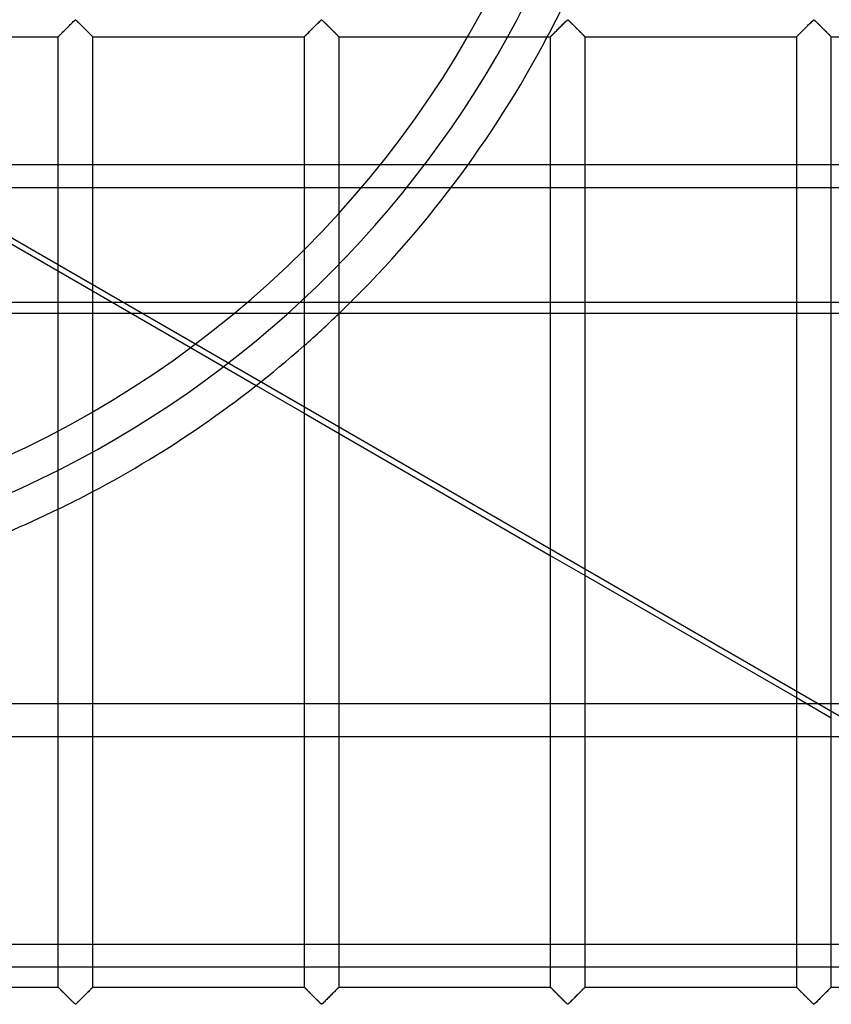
# Model space of a CAD drawing. Header units: millimetres. Extents: x -455 to 455, y -455 to 455.
# Tile 32 of 58: x 62 to 179, y -211 to -70. Entities that reach past the tile are written whole.
import ezdxf

# ---------------------------------------------------------------- set-up
doc = ezdxf.new("R2010")
doc.units = ezdxf.units.MM
doc.layers.add('MAIN-1', color=7, linetype='Continuous')
doc.layers.add('MAIN-2', color=7, linetype='Continuous')

msp = doc.modelspace()

# ---------------------------------------------------------------- linework, layer by layer
at = {"layer": 'MAIN-1'}
for p, q in [((68.97, -71.87), (69.09, -71.75)), ((69.09, -71.75), (69.21, -71.63)), ((69.21, -71.63), (69.33, -71.51)), ((69.33, -71.51), (69.45, -71.39)), ((69.45, -71.39), (69.56, -71.27)), ((69.56, -71.27), (69.68, -71.16)), ((69.68, -71.16), (69.79, -71.04)), ((69.79, -71.04), (69.91, -70.93)), ((69.91, -70.93), (70.01, -70.83)), ((70.01, -70.83), (70.11, -70.73)), ((70.11, -70.73), (70.21, -70.64)), ((70.21, -70.64), (70.3, -70.55)), ((70.3, -70.55), (70.42, -70.49)), ((70.42, -70.49), (70.49, -70.52)), ((70.49, -70.52), (70.54, -70.56)), ((70.54, -70.56), (70.6, -70.61)), ((70.6, -70.61), (70.65, -70.66)), ((70.65, -70.66), (70.71, -70.72)), ((70.71, -70.72), (70.76, -70.77)), ((70.76, -70.77), (70.82, -70.83)), ((70.82, -70.83), (70.88, -70.89)), ((70.88, -70.89), (70.95, -70.95)), ((70.95, -70.95), (71.01, -71.01)), ((71.01, -71.01), (71.08, -71.08)), ((71.08, -71.08), (71.14, -71.15)), ((71.14, -71.15), (71.21, -71.21)), ((71.21, -71.21), (71.28, -71.28)), ((71.28, -71.28), (71.34, -71.35)), ((71.34, -71.35), (71.41, -71.41)), ((71.41, -71.41), (71.48, -71.48)), ((71.48, -71.48), (71.55, -71.55)), ((71.55, -71.55), (71.62, -71.62)), ((71.62, -71.62), (71.69, -71.69)), ((71.69, -71.69), (71.76, -71.76)), ((71.76, -71.76), (71.82, -71.83)), ((104.18, -71.87), (104.29, -71.75)), ((104.29, -71.75), (104.41, -71.63)), ((104.41, -71.63), (104.53, -71.51)), ((104.53, -71.51), (104.65, -71.39)), ((104.65, -71.39), (104.77, -71.27)), ((104.77, -71.27), (104.89, -71.16)), ((104.89, -71.16), (105, -71.04)), ((105, -71.04), (105.11, -70.93)), ((105.11, -70.93), (105.22, -70.83)), ((105.22, -70.83), (105.32, -70.73)), ((105.32, -70.73), (105.42, -70.64)), ((105.42, -70.64), (105.51, -70.55)), ((105.51, -70.55), (105.62, -70.49)), ((105.62, -70.49), (105.7, -70.52)), ((105.7, -70.52), (105.75, -70.56)), ((105.75, -70.56), (105.81, -70.61)), ((105.81, -70.61), (105.86, -70.66)), ((105.86, -70.66), (105.92, -70.72)), ((105.92, -70.72), (105.97, -70.77)), ((105.97, -70.77), (106.03, -70.83)), ((106.03, -70.83), (106.09, -70.89)), ((106.09, -70.89), (106.16, -70.95)), ((106.16, -70.95), (106.22, -71.01)), ((106.22, -71.01), (106.28, -71.08)), ((106.28, -71.08), (106.35, -71.15)), ((106.35, -71.15), (106.42, -71.21)), ((106.42, -71.21), (106.48, -71.28)), ((106.48, -71.28), (106.55, -71.35)), ((106.55, -71.35), (106.62, -71.41)), ((106.62, -71.41), (106.69, -71.48)), ((106.69, -71.48), (106.76, -71.55)), ((106.76, -71.55), (106.83, -71.62)), ((106.83, -71.62), (106.9, -71.69)), ((106.9, -71.69), (106.96, -71.76)), ((106.96, -71.76), (107.03, -71.83)), ((139.38, -71.87), (139.5, -71.75)), ((139.5, -71.75), (139.62, -71.63)), ((139.62, -71.63), (139.74, -71.51)), ((139.74, -71.51), (139.86, -71.39)), ((139.86, -71.39), (139.98, -71.27)), ((139.98, -71.27), (140.1, -71.16)), ((140.1, -71.16), (140.21, -71.04)), ((140.21, -71.04), (140.32, -70.93)), ((140.32, -70.93), (140.43, -70.83)), ((140.43, -70.83), (140.53, -70.73)), ((140.53, -70.73), (140.63, -70.64)), ((140.63, -70.64), (140.72, -70.55)), ((140.72, -70.55), (140.83, -70.49)), ((140.83, -70.49), (140.91, -70.52)), ((140.91, -70.52), (140.96, -70.56)), ((140.96, -70.56), (141.01, -70.61)), ((141.01, -70.61), (141.07, -70.66)), ((141.07, -70.66), (141.12, -70.72)), ((141.12, -70.72), (141.18, -70.77)), ((141.18, -70.77), (141.24, -70.83)), ((141.24, -70.83), (141.3, -70.89)), ((141.3, -70.89), (141.36, -70.95)), ((141.36, -70.95), (141.43, -71.01)), ((141.43, -71.01), (141.49, -71.08)), ((141.49, -71.08), (141.56, -71.15)), ((141.56, -71.15), (141.62, -71.21)), ((141.62, -71.21), (141.69, -71.28)), ((141.69, -71.28), (141.76, -71.35)), ((141.76, -71.35), (141.83, -71.41)), ((141.83, -71.41), (141.9, -71.48)), ((141.9, -71.48), (141.97, -71.55)), ((141.97, -71.55), (142.03, -71.62)), ((142.03, -71.62), (142.1, -71.69)), ((142.1, -71.69), (142.17, -71.76)), ((142.17, -71.76), (142.24, -71.83)), ((174.59, -71.87), (174.71, -71.75)), ((174.71, -71.75), (174.83, -71.63)), ((174.83, -71.63), (174.95, -71.51)), ((174.95, -71.51), (175.07, -71.39)), ((175.07, -71.39), (175.19, -71.27)), ((175.19, -71.27), (175.3, -71.16)), ((175.3, -71.16), (175.42, -71.04)), ((175.42, -71.04), (175.53, -70.93)), ((175.53, -70.93), (175.64, -70.83)), ((175.64, -70.83), (175.74, -70.73)), ((175.74, -70.73), (175.83, -70.64)), ((175.83, -70.64), (175.93, -70.55)), ((175.93, -70.55), (176.04, -70.49)), ((176.04, -70.49), (176.11, -70.52)), ((176.11, -70.52), (176.17, -70.56)), ((176.17, -70.56), (176.22, -70.61)), ((176.22, -70.61), (176.28, -70.66)), ((176.28, -70.66), (176.33, -70.72)), ((176.33, -70.72), (176.39, -70.77)), ((176.39, -70.77), (176.45, -70.83)), ((176.45, -70.83), (176.51, -70.89)), ((176.51, -70.89), (176.57, -70.95)), ((176.57, -70.95), (176.64, -71.01)), ((176.64, -71.01), (176.7, -71.08)), ((176.7, -71.08), (176.77, -71.15)), ((176.77, -71.15), (176.83, -71.21)), ((176.83, -71.21), (176.9, -71.28)), ((176.9, -71.28), (176.97, -71.35)), ((176.97, -71.35), (177.04, -71.41)), ((177.04, -71.41), (177.1, -71.48)), ((177.1, -71.48), (177.17, -71.55)), ((177.17, -71.55), (177.24, -71.62)), ((177.24, -71.62), (177.31, -71.69)), ((177.31, -71.69), (177.38, -71.76)), ((177.38, -71.76), (177.45, -71.83)), ((37.71, -72.92), (67.92, -72.92)), ((67.92, -72.91), (67.95, -72.89)), ((67.92, -72.92), (67.92, -72.91)), ((67.92, -72.92), (67.92, -208.75)), ((67.95, -72.89), (67.98, -72.86)), ((67.98, -72.86), (68.03, -72.81)), ((68.03, -72.81), (68.09, -72.75)), ((68.09, -72.75), (68.16, -72.68)), ((68.16, -72.68), (68.24, -72.6)), ((68.24, -72.6), (68.33, -72.51)), ((68.33, -72.51), (68.42, -72.41)), ((68.42, -72.41), (68.52, -72.31)), ((68.52, -72.31), (68.63, -72.2)), ((68.63, -72.2), (68.74, -72.1)), ((68.74, -72.1), (68.85, -71.98)), ((68.85, -71.98), (68.97, -71.87)), ((71.82, -71.83), (71.89, -71.89)), ((71.89, -71.89), (71.96, -71.96)), ((71.96, -71.96), (72.02, -72.02)), ((72.02, -72.02), (72.09, -72.09)), ((72.09, -72.09), (72.15, -72.15)), ((72.15, -72.15), (72.21, -72.21)), ((72.21, -72.21), (72.27, -72.27)), ((72.27, -72.27), (72.33, -72.33)), ((72.33, -72.33), (72.39, -72.39)), ((72.39, -72.39), (72.45, -72.45)), ((72.45, -72.45), (72.5, -72.5)), ((72.5, -72.5), (72.56, -72.56)), ((72.56, -72.56), (72.61, -72.61)), ((72.61, -72.61), (72.65, -72.65)), ((72.65, -72.65), (72.7, -72.7)), ((72.7, -72.7), (72.74, -72.74)), ((72.74, -72.74), (72.77, -72.77)), ((72.77, -72.77), (72.81, -72.81)), ((72.81, -72.81), (72.83, -72.84)), ((72.83, -72.84), (72.86, -72.86)), ((72.86, -72.86), (72.88, -72.88)), ((72.88, -72.88), (72.9, -72.9)), ((72.9, -72.9), (72.91, -72.91)), ((72.91, -72.91), (72.91, -72.91)), ((72.91, -72.91), (72.92, -72.92)), ((72.92, -208.75), (72.92, -72.92)), ((72.92, -72.92), (103.13, -72.92)), ((103.13, -72.91), (103.15, -72.89)), ((103.13, -72.92), (103.13, -72.91)), ((103.13, -72.92), (103.13, -208.75)), ((103.15, -72.89), (103.19, -72.86)), ((103.19, -72.86), (103.23, -72.81)), ((103.23, -72.81), (103.29, -72.75)), ((103.29, -72.75), (103.36, -72.68)), ((103.36, -72.68), (103.45, -72.6)), ((103.45, -72.6), (103.53, -72.51)), ((103.53, -72.51), (103.63, -72.41)), ((103.63, -72.41), (103.73, -72.31)), ((103.73, -72.31), (103.84, -72.2)), ((103.84, -72.2), (103.95, -72.1)), ((103.95, -72.1), (104.06, -71.98)), ((104.06, -71.98), (104.18, -71.87)), ((107.03, -71.83), (107.1, -71.89)), ((107.1, -71.89), (107.17, -71.96)), ((107.17, -71.96), (107.23, -72.02)), ((107.23, -72.02), (107.3, -72.09)), ((107.3, -72.09), (107.36, -72.15)), ((107.36, -72.15), (107.42, -72.21)), ((107.42, -72.21), (107.48, -72.27)), ((107.48, -72.27), (107.54, -72.33)), ((107.54, -72.33), (107.6, -72.39)), ((107.6, -72.39), (107.66, -72.45)), ((107.66, -72.45), (107.71, -72.5)), ((107.71, -72.5), (107.76, -72.56)), ((107.76, -72.56), (107.81, -72.61)), ((107.81, -72.61), (107.86, -72.65)), ((107.86, -72.65), (107.9, -72.7)), ((107.9, -72.7), (107.94, -72.74)), ((107.94, -72.74), (107.98, -72.77)), ((107.98, -72.77), (108.01, -72.81)), ((108.01, -72.81), (108.04, -72.84)), ((108.04, -72.84), (108.07, -72.86)), ((108.07, -72.86), (108.09, -72.88)), ((108.09, -72.88), (108.1, -72.9)), ((108.1, -72.9), (108.11, -72.91)), ((108.11, -72.91), (108.12, -72.91)), ((108.12, -72.91), (108.12, -72.92)), ((108.12, -208.75), (108.12, -72.92)), ((108.12, -72.92), (138.33, -72.92)), ((138.33, -72.92), (138.34, -72.91)), ((138.33, -72.92), (138.33, -208.75)), ((138.34, -72.91), (138.36, -72.89)), ((138.36, -72.89), (138.4, -72.86)), ((138.4, -72.86), (138.44, -72.81)), ((138.44, -72.81), (138.5, -72.75)), ((138.5, -72.75), (138.57, -72.68)), ((138.57, -72.68), (138.65, -72.6)), ((138.65, -72.6), (138.74, -72.51)), ((138.74, -72.51), (138.84, -72.41)), ((138.84, -72.41), (138.94, -72.31)), ((138.94, -72.31), (139.05, -72.2)), ((139.05, -72.2), (139.16, -72.1)), ((139.16, -72.1), (139.27, -71.98)), ((139.27, -71.98), (139.38, -71.87)), ((142.24, -71.83), (142.31, -71.89)), ((142.31, -71.89), (142.37, -71.96)), ((142.37, -71.96), (142.44, -72.02)), ((142.44, -72.02), (142.5, -72.09)), ((142.5, -72.09), (142.57, -72.15)), ((142.57, -72.15), (142.63, -72.21)), ((142.63, -72.21), (142.69, -72.27)), ((142.69, -72.27), (142.75, -72.33)), ((142.75, -72.33), (142.81, -72.39)), ((142.81, -72.39), (142.86, -72.45)), ((142.86, -72.45), (142.92, -72.5)), ((142.92, -72.5), (142.97, -72.56)), ((142.97, -72.56), (143.02, -72.61)), ((143.02, -72.61), (143.07, -72.65)), ((143.07, -72.65), (143.11, -72.7)), ((143.11, -72.7), (143.15, -72.74)), ((143.15, -72.74), (143.19, -72.77)), ((143.19, -72.77), (143.22, -72.81)), ((143.22, -72.81), (143.25, -72.84)), ((143.25, -72.84), (143.28, -72.86)), ((143.28, -72.86), (143.3, -72.88)), ((143.3, -72.88), (143.31, -72.9)), ((143.31, -72.9), (143.32, -72.91)), ((143.32, -72.91), (143.33, -72.91)), ((143.33, -72.91), (143.33, -72.92)), ((143.33, -208.75), (143.33, -72.92)), ((143.33, -72.92), (173.54, -72.92)), ((173.54, -72.92), (173.55, -72.91)), ((173.54, -72.92), (173.54, -208.75)), ((173.55, -72.91), (173.57, -72.89)), ((173.57, -72.89), (173.6, -72.86)), ((173.6, -72.86), (173.65, -72.81)), ((173.65, -72.81), (173.71, -72.75)), ((173.71, -72.75), (173.78, -72.68)), ((173.78, -72.68), (173.86, -72.6)), ((173.86, -72.6), (173.95, -72.51)), ((173.95, -72.51), (174.05, -72.41)), ((174.05, -72.41), (174.15, -72.31)), ((174.15, -72.31), (174.26, -72.2)), ((174.26, -72.2), (174.36, -72.1)), ((174.36, -72.1), (174.48, -71.98)), ((174.48, -71.98), (174.59, -71.87)), ((177.45, -71.83), (177.52, -71.89)), ((177.52, -71.89), (177.58, -71.96)), ((177.58, -71.96), (177.65, -72.02)), ((177.65, -72.02), (177.71, -72.09)), ((177.71, -72.09), (177.78, -72.15)), ((177.78, -72.15), (177.84, -72.21)), ((177.84, -72.21), (177.9, -72.27)), ((177.9, -72.27), (177.96, -72.33)), ((177.96, -72.33), (178.02, -72.39)), ((178.02, -72.39), (178.07, -72.45)), ((178.07, -72.45), (178.13, -72.5)), ((178.13, -72.5), (178.18, -72.56)), ((178.18, -72.56), (178.23, -72.61)), ((178.23, -72.61), (178.28, -72.65)), ((178.28, -72.65), (178.32, -72.7)), ((178.32, -72.7), (178.36, -72.74)), ((178.36, -72.74), (178.4, -72.77)), ((178.4, -72.77), (178.43, -72.81)), ((178.43, -72.81), (178.46, -72.84)), ((178.46, -72.84), (178.48, -72.86)), ((178.48, -72.86), (178.5, -72.88)), ((178.5, -72.88), (178.52, -72.9)), ((178.52, -72.9), (178.53, -72.91)), ((178.53, -72.91), (178.54, -72.91)), ((178.54, -72.91), (178.54, -72.92)), ((178.54, -208.75), (178.54, -72.92)), ((178.54, -72.92), (208.75, -72.92)), ((96.27, -122.75), (103.13, -126.71)), ((108.12, -129.6), (138.33, -147.04)), ((143.33, -149.92), (173.54, -167.36)), ((58.17, -168.22), (67.92, -168.22)), ((72.92, -168.22), (103.13, -168.22)), ((108.12, -168.22), (138.33, -168.22)), ((143.33, -168.22), (173.54, -168.22)), ((67.92, -172.98), (58.17, -172.98)), ((103.13, -172.98), (72.92, -172.98)), ((138.33, -172.98), (108.12, -172.98)), ((173.54, -172.98), (143.33, -172.98)), ((183.26, -172.98), (178.54, -172.98)), ((58.17, -205.86), (67.92, -205.86)), ((72.92, -205.86), (103.13, -205.86)), ((108.12, -205.86), (138.33, -205.86)), ((143.33, -205.86), (173.54, -205.86)), ((178.54, -205.86), (208.75, -205.86)), ((37.71, -208.75), (67.92, -208.75)), ((67.93, -208.76), (67.92, -208.75)), ((67.92, -208.75), (67.92, -208.75)), ((67.94, -208.77), (67.93, -208.76)), ((67.95, -208.79), (67.94, -208.77)), ((67.97, -208.81), (67.95, -208.79)), ((68, -208.83), (67.97, -208.81)), ((68.03, -208.86), (68, -208.83)), ((68.06, -208.89), (68.03, -208.86)), ((68.1, -208.93), (68.06, -208.89)), ((68.14, -208.97), (68.1, -208.93)), ((68.18, -209.01), (68.14, -208.97)), ((68.23, -209.06), (68.18, -209.01)), ((68.28, -209.11), (68.23, -209.06)), ((68.33, -209.16), (68.28, -209.11)), ((68.39, -209.22), (68.33, -209.16)), ((68.44, -209.27), (68.39, -209.22)), ((68.5, -209.33), (68.44, -209.27)), ((68.56, -209.39), (68.5, -209.33)), ((68.62, -209.45), (68.56, -209.39)), ((68.68, -209.51), (68.62, -209.45)), ((68.75, -209.58), (68.68, -209.51)), ((68.81, -209.64), (68.75, -209.58)), ((68.88, -209.71), (68.81, -209.64)), ((68.94, -209.77), (68.88, -209.71)), ((71.98, -209.68), (71.87, -209.8)), ((72.09, -209.57), (71.98, -209.68)), ((72.2, -209.46), (72.09, -209.57)), ((72.31, -209.36), (72.2, -209.46)), ((72.41, -209.25), (72.31, -209.36)), ((72.51, -209.16), (72.41, -209.25)), ((72.6, -209.07), (72.51, -209.16)), ((72.68, -208.99), (72.6, -209.07)), ((72.75, -208.92), (72.68, -208.99)), ((72.81, -208.86), (72.75, -208.92)), ((72.85, -208.81), (72.81, -208.86)), ((72.89, -208.78), (72.85, -208.81)), ((72.91, -208.76), (72.89, -208.78)), ((72.92, -208.75), (72.91, -208.76)), ((72.92, -208.75), (103.13, -208.75)), ((103.14, -208.76), (103.13, -208.75)), ((103.13, -208.75), (103.13, -208.75)), ((103.15, -208.77), (103.14, -208.76)), ((103.16, -208.79), (103.15, -208.77)), ((103.18, -208.81), (103.16, -208.79)), ((103.21, -208.83), (103.18, -208.81)), ((103.24, -208.86), (103.21, -208.83)), ((103.27, -208.89), (103.24, -208.86)), ((103.31, -208.93), (103.27, -208.89)), ((103.35, -208.97), (103.31, -208.93)), ((103.39, -209.01), (103.35, -208.97)), ((103.44, -209.06), (103.39, -209.01)), ((103.49, -209.11), (103.44, -209.06)), ((103.54, -209.16), (103.49, -209.11)), ((103.59, -209.22), (103.54, -209.16)), ((103.65, -209.27), (103.59, -209.22)), ((103.71, -209.33), (103.65, -209.27)), ((103.77, -209.39), (103.71, -209.33)), ((103.83, -209.45), (103.77, -209.39)), ((103.89, -209.51), (103.83, -209.45)), ((103.95, -209.58), (103.89, -209.51)), ((104.02, -209.64), (103.95, -209.58)), ((104.08, -209.71), (104.02, -209.64)), ((104.15, -209.77), (104.08, -209.71)), ((107.19, -209.68), (107.07, -209.8)), ((107.3, -209.57), (107.19, -209.68)), ((107.41, -209.46), (107.3, -209.57)), ((107.52, -209.36), (107.41, -209.46)), ((107.62, -209.25), (107.52, -209.36)), ((107.72, -209.16), (107.62, -209.25)), ((107.8, -209.07), (107.72, -209.16)), ((107.89, -208.99), (107.8, -209.07)), ((107.96, -208.92), (107.89, -208.99)), ((108.02, -208.86), (107.96, -208.92)), ((108.06, -208.81), (108.02, -208.86)), ((108.1, -208.78), (108.06, -208.81)), ((108.12, -208.76), (108.1, -208.78)), ((108.12, -208.75), (108.12, -208.76)), ((108.12, -208.75), (138.33, -208.75)), ((138.34, -208.75), (138.33, -208.75)), ((138.34, -208.76), (138.34, -208.75)), ((138.35, -208.77), (138.34, -208.76)), ((138.37, -208.79), (138.35, -208.77)), ((138.39, -208.81), (138.37, -208.79)), ((138.42, -208.83), (138.39, -208.81)), ((138.44, -208.86), (138.42, -208.83)), ((138.48, -208.89), (138.44, -208.86)), ((138.51, -208.93), (138.48, -208.89)), ((138.55, -208.97), (138.51, -208.93)), ((138.6, -209.01), (138.55, -208.97)), ((138.64, -209.06), (138.6, -209.01)), ((138.69, -209.11), (138.64, -209.06)), ((138.75, -209.16), (138.69, -209.11)), ((138.8, -209.22), (138.75, -209.16)), ((138.86, -209.27), (138.8, -209.22)), ((138.92, -209.33), (138.86, -209.27)), ((138.98, -209.39), (138.92, -209.33)), ((139.04, -209.45), (138.98, -209.39)), ((139.1, -209.51), (139.04, -209.45)), ((139.16, -209.58), (139.1, -209.51)), ((139.23, -209.64), (139.16, -209.58)), ((139.29, -209.71), (139.23, -209.64)), ((139.36, -209.77), (139.29, -209.71)), ((142.4, -209.68), (142.28, -209.8)), ((142.51, -209.57), (142.4, -209.68)), ((142.62, -209.46), (142.51, -209.57)), ((142.73, -209.36), (142.62, -209.46)), ((142.83, -209.25), (142.73, -209.36)), ((142.92, -209.16), (142.83, -209.25)), ((143.01, -209.07), (142.92, -209.16)), ((143.09, -208.99), (143.01, -209.07)), ((143.16, -208.92), (143.09, -208.99)), ((143.22, -208.86), (143.16, -208.92)), ((143.27, -208.81), (143.22, -208.86)), ((143.3, -208.78), (143.27, -208.81)), ((143.33, -208.76), (143.3, -208.78)), ((143.33, -208.75), (143.33, -208.76)), ((143.33, -208.75), (173.54, -208.75)), ((173.55, -208.76), (173.54, -208.75)), ((173.54, -208.75), (173.54, -208.75)), ((173.56, -208.77), (173.55, -208.76)), ((173.58, -208.79), (173.56, -208.77)), ((173.6, -208.81), (173.58, -208.79)), ((173.62, -208.83), (173.6, -208.81)), ((173.65, -208.86), (173.62, -208.83)), ((173.69, -208.89), (173.65, -208.86)), ((173.72, -208.93), (173.69, -208.89)), ((173.76, -208.97), (173.72, -208.93)), ((173.81, -209.01), (173.76, -208.97)), ((173.85, -209.06), (173.81, -209.01)), ((173.9, -209.11), (173.85, -209.06)), ((173.96, -209.16), (173.9, -209.11)), ((174.01, -209.22), (173.96, -209.16)), ((174.07, -209.27), (174.01, -209.22)), ((174.13, -209.33), (174.07, -209.27)), ((174.19, -209.39), (174.13, -209.33)), ((174.25, -209.45), (174.19, -209.39)), ((174.31, -209.51), (174.25, -209.45)), ((174.37, -209.58), (174.31, -209.51)), ((174.43, -209.64), (174.37, -209.58)), ((174.5, -209.71), (174.43, -209.64)), ((174.57, -209.77), (174.5, -209.71)), ((177.61, -209.68), (177.49, -209.8)), ((177.72, -209.57), (177.61, -209.68)), ((177.83, -209.46), (177.72, -209.57)), ((177.93, -209.36), (177.83, -209.46)), ((178.04, -209.25), (177.93, -209.36)), ((178.13, -209.16), (178.04, -209.25)), ((178.22, -209.07), (178.13, -209.16)), ((178.3, -208.99), (178.22, -209.07)), ((178.37, -208.92), (178.3, -208.99)), ((178.43, -208.86), (178.37, -208.92)), ((178.48, -208.81), (178.43, -208.86)), ((178.51, -208.78), (178.48, -208.81)), ((178.53, -208.76), (178.51, -208.78)), ((178.54, -208.75), (178.53, -208.76)), ((178.54, -208.75), (208.75, -208.75)), ((69.01, -209.84), (68.94, -209.77)), ((69.08, -209.91), (69.01, -209.84)), ((69.15, -209.98), (69.08, -209.91)), ((69.22, -210.05), (69.15, -209.98)), ((69.28, -210.12), (69.22, -210.05)), ((69.35, -210.18), (69.28, -210.12)), ((69.42, -210.25), (69.35, -210.18)), ((69.49, -210.32), (69.42, -210.25)), ((69.56, -210.39), (69.49, -210.32)), ((69.63, -210.46), (69.56, -210.39)), ((69.69, -210.52), (69.63, -210.46)), ((69.76, -210.59), (69.69, -210.52)), ((69.82, -210.65), (69.76, -210.59)), ((69.89, -210.72), (69.82, -210.65)), ((69.95, -210.78), (69.89, -210.72)), ((70.01, -210.84), (69.95, -210.78)), ((70.07, -210.89), (70.01, -210.84)), ((70.13, -210.95), (70.07, -210.89)), ((70.18, -211), (70.13, -210.95)), ((70.24, -211.06), (70.18, -211)), ((70.29, -211.1), (70.24, -211.06)), ((70.34, -211.15), (70.29, -211.1)), ((70.53, -211.12), (70.42, -211.18)), ((70.62, -211.03), (70.53, -211.12)), ((70.72, -210.94), (70.62, -211.03)), ((70.82, -210.84), (70.72, -210.94)), ((70.93, -210.73), (70.82, -210.84)), ((71.04, -210.62), (70.93, -210.73)), ((71.15, -210.51), (71.04, -210.62)), ((71.27, -210.39), (71.15, -210.51)), ((71.39, -210.28), (71.27, -210.39)), ((71.51, -210.16), (71.39, -210.28)), ((71.63, -210.04), (71.51, -210.16)), ((71.75, -209.92), (71.63, -210.04)), ((71.87, -209.8), (71.75, -209.92)), ((104.22, -209.84), (104.15, -209.77)), ((104.29, -209.91), (104.22, -209.84)), ((104.35, -209.98), (104.29, -209.91)), ((104.42, -210.05), (104.35, -209.98)), ((104.49, -210.12), (104.42, -210.05)), ((104.56, -210.18), (104.49, -210.12)), ((104.63, -210.25), (104.56, -210.18)), ((104.7, -210.32), (104.63, -210.25)), ((104.77, -210.39), (104.7, -210.32)), ((104.83, -210.46), (104.77, -210.39)), ((104.9, -210.52), (104.83, -210.46)), ((104.97, -210.59), (104.9, -210.52)), ((105.03, -210.65), (104.97, -210.59)), ((105.09, -210.72), (105.03, -210.65)), ((105.16, -210.78), (105.09, -210.72)), ((105.22, -210.84), (105.16, -210.78)), ((105.28, -210.89), (105.22, -210.84)), ((105.33, -210.95), (105.28, -210.89)), ((105.39, -211), (105.33, -210.95)), ((105.44, -211.06), (105.39, -211)), ((105.5, -211.1), (105.44, -211.06)), ((105.55, -211.15), (105.5, -211.1)), ((105.74, -211.12), (105.62, -211.18)), ((105.83, -211.03), (105.74, -211.12)), ((105.93, -210.94), (105.83, -211.03)), ((106.03, -210.84), (105.93, -210.94)), ((106.14, -210.73), (106.03, -210.84)), ((106.25, -210.62), (106.14, -210.73)), ((106.36, -210.51), (106.25, -210.62)), ((106.48, -210.39), (106.36, -210.51)), ((106.6, -210.28), (106.48, -210.39)), ((106.72, -210.16), (106.6, -210.28)), ((106.84, -210.04), (106.72, -210.16)), ((106.96, -209.92), (106.84, -210.04)), ((107.07, -209.8), (106.96, -209.92)), ((139.43, -209.84), (139.36, -209.77)), ((139.49, -209.91), (139.43, -209.84)), ((139.56, -209.98), (139.49, -209.91)), ((139.63, -210.05), (139.56, -209.98)), ((139.7, -210.12), (139.63, -210.05)), ((139.77, -210.18), (139.7, -210.12)), ((139.84, -210.25), (139.77, -210.18)), ((139.91, -210.32), (139.84, -210.25)), ((139.97, -210.39), (139.91, -210.32)), ((140.04, -210.46), (139.97, -210.39)), ((140.11, -210.52), (140.04, -210.46)), ((140.17, -210.59), (140.11, -210.52)), ((140.24, -210.65), (140.17, -210.59)), ((140.3, -210.72), (140.24, -210.65)), ((140.37, -210.78), (140.3, -210.72)), ((140.43, -210.84), (140.37, -210.78)), ((140.49, -210.89), (140.43, -210.84)), ((140.54, -210.95), (140.49, -210.89)), ((140.6, -211), (140.54, -210.95)), ((140.65, -211.06), (140.6, -211)), ((140.71, -211.1), (140.65, -211.06)), ((140.76, -211.15), (140.71, -211.1)), ((140.95, -211.12), (140.83, -211.18)), ((141.04, -211.03), (140.95, -211.12)), ((141.14, -210.94), (141.04, -211.03)), ((141.24, -210.84), (141.14, -210.94)), ((141.34, -210.73), (141.24, -210.84)), ((141.46, -210.62), (141.34, -210.73)), ((141.57, -210.51), (141.46, -210.62)), ((141.69, -210.39), (141.57, -210.51)), ((141.8, -210.28), (141.69, -210.39)), ((141.92, -210.16), (141.8, -210.28)), ((142.04, -210.04), (141.92, -210.16)), ((142.16, -209.92), (142.04, -210.04)), ((142.28, -209.8), (142.16, -209.92)), ((174.63, -209.84), (174.57, -209.77)), ((174.7, -209.91), (174.63, -209.84)), ((174.77, -209.98), (174.7, -209.91)), ((174.84, -210.05), (174.77, -209.98)), ((174.91, -210.12), (174.84, -210.05)), ((174.98, -210.18), (174.91, -210.12)), ((175.05, -210.25), (174.98, -210.18)), ((175.12, -210.32), (175.05, -210.25)), ((175.18, -210.39), (175.12, -210.32)), ((175.25, -210.46), (175.18, -210.39)), ((175.32, -210.52), (175.25, -210.46)), ((175.38, -210.59), (175.32, -210.52)), ((175.45, -210.65), (175.38, -210.59)), ((175.51, -210.72), (175.45, -210.65)), ((175.57, -210.78), (175.51, -210.72)), ((175.63, -210.84), (175.57, -210.78)), ((175.69, -210.89), (175.63, -210.84)), ((175.75, -210.95), (175.69, -210.89)), ((175.81, -211), (175.75, -210.95)), ((175.86, -211.06), (175.81, -211)), ((175.91, -211.1), (175.86, -211.06)), ((175.97, -211.15), (175.91, -211.1)), ((176.16, -211.12), (176.04, -211.18)), ((176.25, -211.03), (176.16, -211.12)), ((176.35, -210.94), (176.25, -211.03)), ((176.45, -210.84), (176.35, -210.94)), ((176.55, -210.73), (176.45, -210.84)), ((176.66, -210.62), (176.55, -210.73)), ((176.78, -210.51), (176.66, -210.62)), ((176.9, -210.39), (176.78, -210.51)), ((177.01, -210.28), (176.9, -210.39)), ((177.13, -210.16), (177.01, -210.28)), ((177.25, -210.04), (177.13, -210.16)), ((177.37, -209.92), (177.25, -210.04)), ((177.49, -209.8), (177.37, -209.92)), ((70.42, -211.18), (70.34, -211.15)), ((105.62, -211.18), (105.55, -211.15)), ((140.83, -211.18), (140.76, -211.15)), ((176.04, -211.18), (175.97, -211.15))]:
    msp.add_line(p, q, dxfattribs=at)
for start, end in [(313.8762, 332.1334), (297.8662, 311.3811), (283.9877, 295.8088)]:
    msp.add_arc((0, 0), 156, start, end, dxfattribs=at)
at = {"layer": 'MAIN-2'}
for p, q in [((69.12, -71.71), (69.03, -71.81)), ((69.22, -71.62), (69.12, -71.71)), ((69.32, -71.52), (69.22, -71.62)), ((69.41, -71.42), (69.32, -71.52)), ((69.51, -71.33), (69.41, -71.42)), ((69.6, -71.23), (69.51, -71.33)), ((69.7, -71.14), (69.6, -71.23)), ((69.79, -71.05), (69.7, -71.14)), ((69.88, -70.96), (69.79, -71.05)), ((69.97, -70.87), (69.88, -70.96)), ((70.05, -70.79), (69.97, -70.87)), ((70.13, -70.71), (70.05, -70.79)), ((70.21, -70.64), (70.13, -70.71)), ((70.28, -70.57), (70.21, -70.64)), ((70.36, -70.51), (70.28, -70.57)), ((70.47, -70.51), (70.36, -70.51)), ((70.55, -70.57), (70.47, -70.51)), ((70.62, -70.64), (70.55, -70.57)), ((70.7, -70.71), (70.62, -70.64)), ((70.78, -70.79), (70.7, -70.71)), ((70.87, -70.87), (70.78, -70.79)), ((70.95, -70.96), (70.87, -70.87)), ((71.04, -71.05), (70.95, -70.96)), ((71.14, -71.14), (71.04, -71.05)), ((71.23, -71.23), (71.14, -71.14)), ((71.32, -71.33), (71.23, -71.23)), ((71.42, -71.42), (71.32, -71.33)), ((71.52, -71.52), (71.42, -71.42)), ((71.61, -71.62), (71.52, -71.52)), ((71.71, -71.71), (71.61, -71.62)), ((71.81, -71.81), (71.71, -71.71)), ((104.33, -71.71), (104.24, -71.81)), ((104.43, -71.62), (104.33, -71.71)), ((104.52, -71.52), (104.43, -71.62)), ((104.62, -71.42), (104.52, -71.52)), ((104.72, -71.33), (104.62, -71.42)), ((104.81, -71.23), (104.72, -71.33)), ((104.9, -71.14), (104.81, -71.23)), ((105, -71.05), (104.9, -71.14)), ((105.09, -70.96), (105, -71.05)), ((105.17, -70.87), (105.09, -70.96)), ((105.26, -70.79), (105.17, -70.87)), ((105.34, -70.71), (105.26, -70.79)), ((105.42, -70.64), (105.34, -70.71)), ((105.49, -70.57), (105.42, -70.64)), ((105.57, -70.51), (105.49, -70.57)), ((105.68, -70.51), (105.57, -70.51)), ((105.76, -70.57), (105.68, -70.51)), ((105.83, -70.64), (105.76, -70.57)), ((105.91, -70.71), (105.83, -70.64)), ((105.99, -70.79), (105.91, -70.71)), ((106.08, -70.87), (105.99, -70.79)), ((106.16, -70.96), (106.08, -70.87)), ((106.25, -71.05), (106.16, -70.96)), ((106.35, -71.14), (106.25, -71.05)), ((106.44, -71.23), (106.35, -71.14)), ((106.53, -71.33), (106.44, -71.23)), ((106.63, -71.42), (106.53, -71.33)), ((106.73, -71.52), (106.63, -71.42)), ((106.82, -71.62), (106.73, -71.52)), ((106.92, -71.71), (106.82, -71.62)), ((107.01, -71.81), (106.92, -71.71)), ((139.54, -71.71), (139.44, -71.81)), ((139.64, -71.62), (139.54, -71.71)), ((139.73, -71.52), (139.64, -71.62)), ((139.83, -71.42), (139.73, -71.52)), ((139.93, -71.33), (139.83, -71.42)), ((140.02, -71.23), (139.93, -71.33)), ((140.11, -71.14), (140.02, -71.23)), ((140.21, -71.05), (140.11, -71.14)), ((140.3, -70.96), (140.21, -71.05)), ((140.38, -70.87), (140.3, -70.96)), ((140.47, -70.79), (140.38, -70.87)), ((140.55, -70.71), (140.47, -70.79)), ((140.63, -70.64), (140.55, -70.71)), ((140.7, -70.57), (140.63, -70.64)), ((140.78, -70.51), (140.7, -70.57)), ((140.89, -70.51), (140.78, -70.51)), ((140.97, -70.57), (140.89, -70.51)), ((141.04, -70.64), (140.97, -70.57)), ((141.12, -70.71), (141.04, -70.64)), ((141.2, -70.79), (141.12, -70.71)), ((141.28, -70.87), (141.2, -70.79)), ((141.37, -70.96), (141.28, -70.87)), ((141.46, -71.05), (141.37, -70.96)), ((141.55, -71.14), (141.46, -71.05)), ((141.65, -71.23), (141.55, -71.14)), ((141.74, -71.33), (141.65, -71.23)), ((141.84, -71.42), (141.74, -71.33)), ((141.93, -71.52), (141.84, -71.42)), ((142.03, -71.62), (141.93, -71.52)), ((142.13, -71.71), (142.03, -71.62)), ((142.22, -71.81), (142.13, -71.71)), ((174.75, -71.71), (174.65, -71.81)), ((174.84, -71.62), (174.75, -71.71)), ((174.94, -71.52), (174.84, -71.62)), ((175.04, -71.42), (174.94, -71.52)), ((175.13, -71.33), (175.04, -71.42)), ((175.23, -71.23), (175.13, -71.33)), ((175.32, -71.14), (175.23, -71.23)), ((175.41, -71.05), (175.32, -71.14)), ((175.5, -70.96), (175.41, -71.05)), ((175.59, -70.87), (175.5, -70.96)), ((175.68, -70.79), (175.59, -70.87)), ((175.76, -70.71), (175.68, -70.79)), ((175.83, -70.64), (175.76, -70.71)), ((175.91, -70.57), (175.83, -70.64)), ((175.99, -70.51), (175.91, -70.57)), ((176.1, -70.51), (175.99, -70.51)), ((176.18, -70.57), (176.1, -70.51)), ((176.25, -70.64), (176.18, -70.57)), ((176.33, -70.71), (176.25, -70.64)), ((176.41, -70.79), (176.33, -70.71)), ((176.49, -70.87), (176.41, -70.79)), ((176.58, -70.96), (176.49, -70.87)), ((176.67, -71.05), (176.58, -70.96)), ((176.76, -71.14), (176.67, -71.05)), ((176.86, -71.23), (176.76, -71.14)), ((176.95, -71.33), (176.86, -71.23)), ((177.05, -71.42), (176.95, -71.33)), ((177.14, -71.52), (177.05, -71.42)), ((177.24, -71.62), (177.14, -71.52)), ((177.34, -71.71), (177.24, -71.62)), ((177.43, -71.81), (177.34, -71.71)), ((67.94, -72.9), (67.92, -72.91)), ((67.92, -72.91), (67.92, -72.92)), ((67.96, -72.88), (67.94, -72.9)), ((67.99, -72.85), (67.96, -72.88)), ((68.03, -72.81), (67.99, -72.85)), ((68.08, -72.76), (68.03, -72.81)), ((68.13, -72.7), (68.08, -72.76)), ((68.19, -72.64), (68.13, -72.7)), ((68.26, -72.58), (68.19, -72.64)), ((68.33, -72.5), (68.26, -72.58)), ((68.41, -72.43), (68.33, -72.5)), ((68.49, -72.34), (68.41, -72.43)), ((68.57, -72.26), (68.49, -72.34)), ((68.66, -72.17), (68.57, -72.26)), ((68.75, -72.09), (68.66, -72.17)), ((68.84, -72), (68.75, -72.09)), ((68.93, -71.9), (68.84, -72)), ((69.03, -71.81), (68.93, -71.9)), ((71.9, -71.9), (71.81, -71.81)), ((71.99, -72), (71.9, -71.9)), ((72.08, -72.09), (71.99, -72)), ((72.17, -72.17), (72.08, -72.09)), ((72.26, -72.26), (72.17, -72.17)), ((72.34, -72.34), (72.26, -72.26)), ((72.42, -72.43), (72.34, -72.34)), ((72.5, -72.5), (72.42, -72.43)), ((72.57, -72.58), (72.5, -72.5)), ((72.64, -72.64), (72.57, -72.58)), ((72.7, -72.7), (72.64, -72.64)), ((72.76, -72.76), (72.7, -72.7)), ((72.81, -72.81), (72.76, -72.76)), ((72.84, -72.85), (72.81, -72.81)), ((72.88, -72.88), (72.84, -72.85)), ((72.9, -72.9), (72.88, -72.88)), ((72.91, -72.91), (72.9, -72.9)), ((72.92, -72.92), (72.91, -72.91)), ((103.14, -72.9), (103.13, -72.91)), ((103.13, -72.91), (103.13, -72.92)), ((103.17, -72.88), (103.14, -72.9)), ((103.2, -72.85), (103.17, -72.88)), ((103.24, -72.81), (103.2, -72.85)), ((103.28, -72.76), (103.24, -72.81)), ((103.34, -72.7), (103.28, -72.76)), ((103.4, -72.64), (103.34, -72.7)), ((103.47, -72.58), (103.4, -72.64)), ((103.54, -72.5), (103.47, -72.58)), ((103.62, -72.43), (103.54, -72.5)), ((103.7, -72.34), (103.62, -72.43)), ((103.78, -72.26), (103.7, -72.34)), ((103.87, -72.17), (103.78, -72.26)), ((103.96, -72.09), (103.87, -72.17)), ((104.05, -72), (103.96, -72.09)), ((104.14, -71.9), (104.05, -72)), ((104.24, -71.81), (104.14, -71.9)), ((107.11, -71.9), (107.01, -71.81)), ((107.2, -72), (107.11, -71.9)), ((107.29, -72.09), (107.2, -72)), ((107.38, -72.17), (107.29, -72.09)), ((107.47, -72.26), (107.38, -72.17)), ((107.55, -72.34), (107.47, -72.26)), ((107.63, -72.43), (107.55, -72.34)), ((107.71, -72.5), (107.63, -72.43)), ((107.78, -72.58), (107.71, -72.5)), ((107.85, -72.64), (107.78, -72.58)), ((107.91, -72.7), (107.85, -72.64)), ((107.97, -72.76), (107.91, -72.7)), ((108.01, -72.81), (107.97, -72.76)), ((108.05, -72.85), (108.01, -72.81)), ((108.08, -72.88), (108.05, -72.85)), ((108.11, -72.9), (108.08, -72.88)), ((108.12, -72.91), (108.11, -72.9)), ((108.12, -72.92), (108.12, -72.91)), ((138.34, -72.91), (138.33, -72.92)), ((138.35, -72.9), (138.34, -72.91)), ((138.37, -72.88), (138.35, -72.9)), ((138.41, -72.85), (138.37, -72.88)), ((138.44, -72.81), (138.41, -72.85)), ((138.49, -72.76), (138.44, -72.81)), ((138.55, -72.7), (138.49, -72.76)), ((138.61, -72.64), (138.55, -72.7)), ((138.68, -72.58), (138.61, -72.64)), ((138.75, -72.5), (138.68, -72.58)), ((138.83, -72.43), (138.75, -72.5)), ((138.91, -72.34), (138.83, -72.43)), ((138.99, -72.26), (138.91, -72.34)), ((139.08, -72.17), (138.99, -72.26)), ((139.17, -72.09), (139.08, -72.17)), ((139.26, -72), (139.17, -72.09)), ((139.35, -71.9), (139.26, -72)), ((139.44, -71.81), (139.35, -71.9)), ((142.32, -71.9), (142.22, -71.81)), ((142.41, -72), (142.32, -71.9)), ((142.5, -72.09), (142.41, -72)), ((142.59, -72.17), (142.5, -72.09)), ((142.68, -72.26), (142.59, -72.17)), ((142.76, -72.34), (142.68, -72.26)), ((142.84, -72.43), (142.76, -72.34)), ((142.92, -72.5), (142.84, -72.43)), ((142.99, -72.58), (142.92, -72.5)), ((143.06, -72.64), (142.99, -72.58)), ((143.12, -72.7), (143.06, -72.64)), ((143.17, -72.76), (143.12, -72.7)), ((143.22, -72.81), (143.17, -72.76)), ((143.26, -72.85), (143.22, -72.81)), ((143.29, -72.88), (143.26, -72.85)), ((143.31, -72.9), (143.29, -72.88)), ((143.33, -72.91), (143.31, -72.9)), ((143.33, -72.92), (143.33, -72.91)), ((173.55, -72.91), (173.54, -72.92)), ((173.56, -72.9), (173.55, -72.91)), ((173.58, -72.88), (173.56, -72.9)), ((173.61, -72.85), (173.58, -72.88)), ((173.65, -72.81), (173.61, -72.85)), ((173.7, -72.76), (173.65, -72.81)), ((173.75, -72.7), (173.7, -72.76)), ((173.82, -72.64), (173.75, -72.7)), ((173.88, -72.58), (173.82, -72.64)), ((173.96, -72.5), (173.88, -72.58)), ((174.03, -72.43), (173.96, -72.5)), ((174.12, -72.34), (174.03, -72.43)), ((174.2, -72.26), (174.12, -72.34)), ((174.29, -72.17), (174.2, -72.26)), ((174.37, -72.09), (174.29, -72.17)), ((174.46, -72), (174.37, -72.09)), ((174.56, -71.9), (174.46, -72)), ((174.65, -71.81), (174.56, -71.9)), ((177.53, -71.9), (177.43, -71.81)), ((177.62, -72), (177.53, -71.9)), ((177.71, -72.09), (177.62, -72)), ((177.8, -72.17), (177.71, -72.09)), ((177.88, -72.26), (177.8, -72.17)), ((177.97, -72.34), (177.88, -72.26)), ((178.05, -72.43), (177.97, -72.34)), ((178.13, -72.5), (178.05, -72.43)), ((178.2, -72.58), (178.13, -72.5)), ((178.27, -72.64), (178.2, -72.58)), ((178.33, -72.7), (178.27, -72.64)), ((178.38, -72.76), (178.33, -72.7)), ((178.43, -72.81), (178.38, -72.76)), ((178.47, -72.85), (178.43, -72.81)), ((178.5, -72.88), (178.47, -72.85)), ((178.52, -72.9), (178.5, -72.88)), ((178.54, -72.91), (178.52, -72.9)), ((178.54, -72.92), (178.54, -72.91)), ((38.47, -89.38), (96.27, -122.75)), ((300.85, -239.96), (38.86, -88.71)), ((387.5, -91.22), (-387.5, -91.22)), ((-284.17, -94.44), (284.17, -94.44)), ((308.38, -110.87), (-308.38, -110.87)), ((-311.06, -112.42), (311.06, -112.42)), ((103.13, -126.71), (108.12, -129.6)), ((138.33, -147.04), (143.33, -149.92)), ((173.54, -167.36), (178.54, -170.25)), ((67.92, -168.22), (72.92, -168.22)), ((103.13, -168.22), (108.12, -168.22)), ((138.33, -168.22), (143.33, -168.22)), ((173.54, -168.22), (346.31, -168.22)), ((72.92, -172.98), (67.92, -172.98)), ((108.12, -172.98), (103.13, -172.98)), ((143.33, -172.98), (138.33, -172.98)), ((178.54, -172.98), (173.54, -172.98)), ((387.5, -202.65), (-387.5, -202.65)), ((67.92, -205.86), (72.92, -205.86)), ((103.13, -205.86), (108.12, -205.86)), ((138.33, -205.86), (143.33, -205.86)), ((173.54, -205.86), (178.54, -205.86)), ((67.92, -208.75), (67.92, -208.75)), ((67.92, -208.75), (67.94, -208.77)), ((67.94, -208.77), (67.96, -208.79)), ((67.96, -208.79), (67.99, -208.82)), ((67.99, -208.82), (68.03, -208.86)), ((68.03, -208.86), (68.08, -208.91)), ((68.08, -208.91), (68.13, -208.96)), ((68.13, -208.96), (68.19, -209.02)), ((68.19, -209.02), (68.26, -209.09)), ((68.26, -209.09), (68.33, -209.16)), ((68.33, -209.16), (68.41, -209.24)), ((68.41, -209.24), (68.49, -209.32)), ((68.49, -209.32), (68.57, -209.41)), ((68.57, -209.41), (68.66, -209.49)), ((68.66, -209.49), (68.75, -209.58)), ((68.75, -209.58), (68.84, -209.67)), ((68.84, -209.67), (68.93, -209.76)), ((71.9, -209.76), (71.99, -209.67)), ((71.99, -209.67), (72.08, -209.58)), ((72.08, -209.58), (72.17, -209.49)), ((72.17, -209.49), (72.26, -209.41)), ((72.26, -209.41), (72.34, -209.32)), ((72.34, -209.32), (72.42, -209.24)), ((72.42, -209.24), (72.5, -209.16)), ((72.5, -209.16), (72.57, -209.09)), ((72.57, -209.09), (72.64, -209.02)), ((72.64, -209.02), (72.7, -208.96)), ((72.7, -208.96), (72.76, -208.91)), ((72.76, -208.91), (72.81, -208.86)), ((72.81, -208.86), (72.84, -208.82)), ((72.84, -208.82), (72.88, -208.79)), ((72.88, -208.79), (72.9, -208.77)), ((72.9, -208.77), (72.91, -208.75)), ((72.91, -208.75), (72.92, -208.75)), ((103.13, -208.75), (103.13, -208.75)), ((103.13, -208.75), (103.14, -208.77)), ((103.14, -208.77), (103.17, -208.79)), ((103.17, -208.79), (103.2, -208.82)), ((103.2, -208.82), (103.24, -208.86)), ((103.24, -208.86), (103.28, -208.91)), ((103.28, -208.91), (103.34, -208.96)), ((103.34, -208.96), (103.4, -209.02)), ((103.4, -209.02), (103.47, -209.09)), ((103.47, -209.09), (103.54, -209.16)), ((103.54, -209.16), (103.62, -209.24)), ((103.62, -209.24), (103.7, -209.32)), ((103.7, -209.32), (103.78, -209.41)), ((103.78, -209.41), (103.87, -209.49)), ((103.87, -209.49), (103.96, -209.58)), ((103.96, -209.58), (104.05, -209.67)), ((104.05, -209.67), (104.14, -209.76)), ((107.11, -209.76), (107.2, -209.67)), ((107.2, -209.67), (107.29, -209.58)), ((107.29, -209.58), (107.38, -209.49)), ((107.38, -209.49), (107.47, -209.41)), ((107.47, -209.41), (107.55, -209.32)), ((107.55, -209.32), (107.63, -209.24)), ((107.63, -209.24), (107.71, -209.16)), ((107.71, -209.16), (107.78, -209.09)), ((107.78, -209.09), (107.85, -209.02)), ((107.85, -209.02), (107.91, -208.96)), ((107.91, -208.96), (107.97, -208.91)), ((107.97, -208.91), (108.01, -208.86)), ((108.01, -208.86), (108.05, -208.82)), ((108.05, -208.82), (108.08, -208.79)), ((108.08, -208.79), (108.11, -208.77)), ((108.11, -208.77), (108.12, -208.75)), ((108.12, -208.75), (108.12, -208.75)), ((138.33, -208.75), (138.34, -208.75)), ((138.34, -208.75), (138.35, -208.77)), ((138.35, -208.77), (138.37, -208.79)), ((138.37, -208.79), (138.41, -208.82)), ((138.41, -208.82), (138.44, -208.86)), ((138.44, -208.86), (138.49, -208.91)), ((138.49, -208.91), (138.55, -208.96)), ((138.55, -208.96), (138.61, -209.02)), ((138.61, -209.02), (138.68, -209.09)), ((138.68, -209.09), (138.75, -209.16)), ((138.75, -209.16), (138.83, -209.24)), ((138.83, -209.24), (138.91, -209.32)), ((138.91, -209.32), (138.99, -209.41)), ((138.99, -209.41), (139.08, -209.49)), ((139.08, -209.49), (139.17, -209.58)), ((139.17, -209.58), (139.26, -209.67)), ((139.26, -209.67), (139.35, -209.76)), ((142.32, -209.76), (142.41, -209.67)), ((142.41, -209.67), (142.5, -209.58)), ((142.5, -209.58), (142.59, -209.49)), ((142.59, -209.49), (142.68, -209.41)), ((142.68, -209.41), (142.76, -209.32)), ((142.76, -209.32), (142.84, -209.24)), ((142.84, -209.24), (142.92, -209.16)), ((142.92, -209.16), (142.99, -209.09)), ((142.99, -209.09), (143.06, -209.02)), ((143.06, -209.02), (143.12, -208.96)), ((143.12, -208.96), (143.17, -208.91)), ((143.17, -208.91), (143.22, -208.86)), ((143.22, -208.86), (143.26, -208.82)), ((143.26, -208.82), (143.29, -208.79)), ((143.29, -208.79), (143.31, -208.77)), ((143.31, -208.77), (143.33, -208.75)), ((143.33, -208.75), (143.33, -208.75)), ((173.54, -208.75), (173.55, -208.75)), ((173.55, -208.75), (173.56, -208.77)), ((173.56, -208.77), (173.58, -208.79)), ((173.58, -208.79), (173.61, -208.82)), ((173.61, -208.82), (173.65, -208.86)), ((173.65, -208.86), (173.7, -208.91)), ((173.7, -208.91), (173.75, -208.96)), ((173.75, -208.96), (173.82, -209.02)), ((173.82, -209.02), (173.88, -209.09)), ((173.88, -209.09), (173.96, -209.16)), ((173.96, -209.16), (174.03, -209.24)), ((174.03, -209.24), (174.12, -209.32)), ((174.12, -209.32), (174.2, -209.41)), ((174.2, -209.41), (174.29, -209.49)), ((174.29, -209.49), (174.37, -209.58)), ((174.37, -209.58), (174.46, -209.67)), ((174.46, -209.67), (174.56, -209.76)), ((177.53, -209.76), (177.62, -209.67)), ((177.62, -209.67), (177.71, -209.58)), ((177.71, -209.58), (177.8, -209.49)), ((177.8, -209.49), (177.88, -209.41)), ((177.88, -209.41), (177.97, -209.32)), ((177.97, -209.32), (178.05, -209.24)), ((178.05, -209.24), (178.13, -209.16)), ((178.13, -209.16), (178.2, -209.09)), ((178.2, -209.09), (178.27, -209.02)), ((178.27, -209.02), (178.33, -208.96)), ((178.33, -208.96), (178.38, -208.91)), ((178.38, -208.91), (178.43, -208.86)), ((178.43, -208.86), (178.47, -208.82)), ((178.47, -208.82), (178.5, -208.79)), ((178.5, -208.79), (178.52, -208.77)), ((178.52, -208.77), (178.54, -208.75)), ((178.54, -208.75), (178.54, -208.75)), ((68.93, -209.76), (69.03, -209.86)), ((69.03, -209.86), (69.12, -209.95)), ((69.12, -209.95), (69.22, -210.05)), ((69.22, -210.05), (69.32, -210.15)), ((69.32, -210.15), (69.41, -210.24)), ((69.41, -210.24), (69.51, -210.34)), ((69.51, -210.34), (69.6, -210.43)), ((69.6, -210.43), (69.7, -210.53)), ((69.7, -210.53), (69.79, -210.62)), ((69.79, -210.62), (69.88, -210.71)), ((69.88, -210.71), (69.97, -210.79)), ((69.97, -210.79), (70.05, -210.88)), ((70.05, -210.88), (70.13, -210.96)), ((70.13, -210.96), (70.21, -211.03)), ((70.21, -211.03), (70.28, -211.1)), ((70.28, -211.1), (70.36, -211.16)), ((70.47, -211.16), (70.55, -211.1)), ((70.55, -211.1), (70.62, -211.03)), ((70.62, -211.03), (70.7, -210.96)), ((70.7, -210.96), (70.78, -210.88)), ((70.78, -210.88), (70.87, -210.79)), ((70.87, -210.79), (70.95, -210.71)), ((70.95, -210.71), (71.04, -210.62)), ((71.04, -210.62), (71.14, -210.53)), ((71.14, -210.53), (71.23, -210.43)), ((71.23, -210.43), (71.32, -210.34)), ((71.32, -210.34), (71.42, -210.24)), ((71.42, -210.24), (71.52, -210.15)), ((71.52, -210.15), (71.61, -210.05)), ((71.61, -210.05), (71.71, -209.95)), ((71.71, -209.95), (71.81, -209.86)), ((71.81, -209.86), (71.9, -209.76)), ((104.14, -209.76), (104.24, -209.86)), ((104.24, -209.86), (104.33, -209.95)), ((104.33, -209.95), (104.43, -210.05)), ((104.43, -210.05), (104.52, -210.15)), ((104.52, -210.15), (104.62, -210.24)), ((104.62, -210.24), (104.72, -210.34)), ((104.72, -210.34), (104.81, -210.43)), ((104.81, -210.43), (104.9, -210.53)), ((104.9, -210.53), (105, -210.62)), ((105, -210.62), (105.09, -210.71)), ((105.09, -210.71), (105.17, -210.79)), ((105.17, -210.79), (105.26, -210.88)), ((105.26, -210.88), (105.34, -210.96)), ((105.34, -210.96), (105.42, -211.03)), ((105.42, -211.03), (105.49, -211.1)), ((105.49, -211.1), (105.57, -211.16)), ((105.68, -211.16), (105.76, -211.1)), ((105.76, -211.1), (105.83, -211.03)), ((105.83, -211.03), (105.91, -210.96)), ((105.91, -210.96), (105.99, -210.88)), ((105.99, -210.88), (106.08, -210.79)), ((106.08, -210.79), (106.16, -210.71)), ((106.16, -210.71), (106.25, -210.62)), ((106.25, -210.62), (106.35, -210.53)), ((106.35, -210.53), (106.44, -210.43)), ((106.44, -210.43), (106.53, -210.34)), ((106.53, -210.34), (106.63, -210.24)), ((106.63, -210.24), (106.73, -210.15)), ((106.73, -210.15), (106.82, -210.05)), ((106.82, -210.05), (106.92, -209.95)), ((106.92, -209.95), (107.01, -209.86)), ((107.01, -209.86), (107.11, -209.76)), ((139.35, -209.76), (139.44, -209.86)), ((139.44, -209.86), (139.54, -209.95)), ((139.54, -209.95), (139.64, -210.05)), ((139.64, -210.05), (139.73, -210.15)), ((139.73, -210.15), (139.83, -210.24)), ((139.83, -210.24), (139.93, -210.34)), ((139.93, -210.34), (140.02, -210.43)), ((140.02, -210.43), (140.11, -210.53)), ((140.11, -210.53), (140.21, -210.62)), ((140.21, -210.62), (140.3, -210.71)), ((140.3, -210.71), (140.38, -210.79)), ((140.38, -210.79), (140.47, -210.88)), ((140.47, -210.88), (140.55, -210.96)), ((140.55, -210.96), (140.63, -211.03)), ((140.63, -211.03), (140.7, -211.1)), ((140.7, -211.1), (140.78, -211.16)), ((140.89, -211.16), (140.97, -211.1)), ((140.97, -211.1), (141.04, -211.03)), ((141.04, -211.03), (141.12, -210.96)), ((141.12, -210.96), (141.2, -210.88)), ((141.2, -210.88), (141.28, -210.79)), ((141.28, -210.79), (141.37, -210.71)), ((141.37, -210.71), (141.46, -210.62)), ((141.46, -210.62), (141.55, -210.53)), ((141.55, -210.53), (141.65, -210.43)), ((141.65, -210.43), (141.74, -210.34)), ((141.74, -210.34), (141.84, -210.24)), ((141.84, -210.24), (141.93, -210.15)), ((141.93, -210.15), (142.03, -210.05)), ((142.03, -210.05), (142.13, -209.95)), ((142.13, -209.95), (142.22, -209.86)), ((142.22, -209.86), (142.32, -209.76)), ((174.56, -209.76), (174.65, -209.86)), ((174.65, -209.86), (174.75, -209.95)), ((174.75, -209.95), (174.84, -210.05)), ((174.84, -210.05), (174.94, -210.15)), ((174.94, -210.15), (175.04, -210.24)), ((175.04, -210.24), (175.13, -210.34)), ((175.13, -210.34), (175.23, -210.43)), ((175.23, -210.43), (175.32, -210.53)), ((175.32, -210.53), (175.41, -210.62)), ((175.41, -210.62), (175.5, -210.71)), ((175.5, -210.71), (175.59, -210.79)), ((175.59, -210.79), (175.68, -210.88)), ((175.68, -210.88), (175.76, -210.96)), ((175.76, -210.96), (175.83, -211.03)), ((175.83, -211.03), (175.91, -211.1)), ((175.91, -211.1), (175.99, -211.16)), ((176.1, -211.16), (176.18, -211.1)), ((176.18, -211.1), (176.25, -211.03)), ((176.25, -211.03), (176.33, -210.96)), ((176.33, -210.96), (176.41, -210.88)), ((176.41, -210.88), (176.49, -210.79)), ((176.49, -210.79), (176.58, -210.71)), ((176.58, -210.71), (176.67, -210.62)), ((176.67, -210.62), (176.76, -210.53)), ((176.76, -210.53), (176.86, -210.43)), ((176.86, -210.43), (176.95, -210.34)), ((176.95, -210.34), (177.05, -210.24)), ((177.05, -210.24), (177.14, -210.15)), ((177.14, -210.15), (177.24, -210.05)), ((177.24, -210.05), (177.34, -209.95)), ((177.34, -209.95), (177.43, -209.86)), ((177.43, -209.86), (177.53, -209.76)), ((70.36, -211.16), (70.47, -211.16)), ((105.57, -211.16), (105.68, -211.16)), ((140.78, -211.16), (140.89, -211.16)), ((175.99, -211.16), (176.1, -211.16))]:
    msp.add_line(p, q, dxfattribs=at)
for radius, start, end in [(146, 180, 0), (151, 212.4944, 0), (156, 332.1334, 336.7509), (156, 311.3811, 313.8762), (156, 295.8088, 297.8662)]:
    msp.add_arc((0, 0), radius, start, end, dxfattribs=at)

doc.saveas('drawing.dxf')
